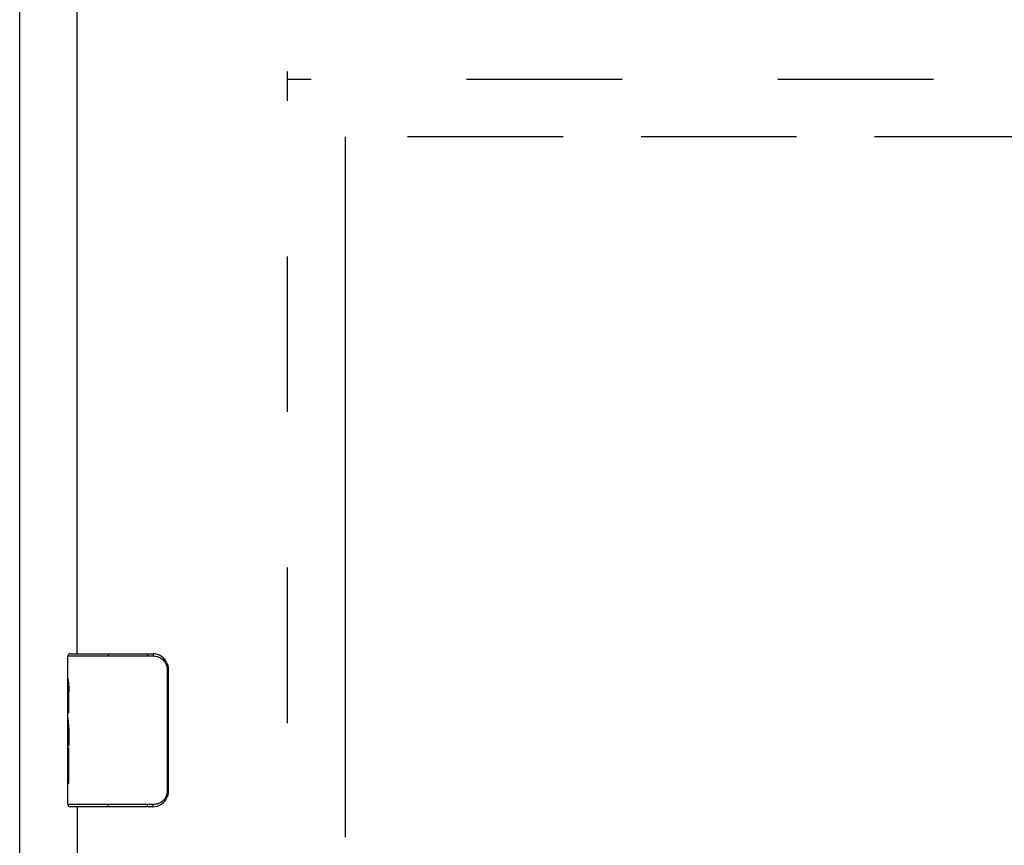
# Model space of a CAD drawing. Header units: inches. Extents: x 0 to 185, y 0 to 120.
# Tile 45 of 102: x 35.27 to 41.7, y 61.69 to 67.08. Entities that reach past the tile are written whole.
import ezdxf

# ---------------------------------------------------------------- set-up
doc = ezdxf.new("R2010")
doc.units = ezdxf.units.IN
doc.header["$LTSCALE"] = 10.163043
doc.header["$MEASUREMENT"] = 0
doc.linetypes.add('HIDDEN', pattern=[0.2, 0.1, -0.1])
doc.linetypes.add('PHANTOM', pattern=[0.8, 0.45, -0.05, 0.1, -0.05, 0.1, -0.05])
doc.layers.get('0').update_dxf_attribs({"linetype": 'CONTINUOUS'})
for name, color, linetype in [('02___PRT_ALL_AXES', 7, 'CONTINUOUS'), ('AVAILABLE_DOOR_SPACE', 7, 'CONTINUOUS'), ('DEFAULT_2', 8, 'HIDDEN'), ('DIMENSIONS', 7, 'CONTINUOUS')]:
    doc.layers.add(name, color=color, linetype=linetype)
doc.styles.get("Standard").update_dxf_attribs({"font": 'arial.ttf'})
doc.dimstyles.new('DIMSTYLE_1', dxfattribs={"dimtxt": 0.815217, "dimasz": 1.086957, "dimexe": 0.09, "dimexo": 0.07, "dimgap": 0.0375, "dimtad": 0, "dimtih": 1, "dimtoh": 1, "dimzin": 4, "dimdsep": 46, "dimtxsty": 'Standard', "dimblk": '_FILLED', "dimblk1": '_FILLED', "dimblk2": '_FILLED', "dimcen": 0.09, "dimazin": 1, "dimtfac": 1, "dimtofl": 0, "dimtmove": 0, "dimatfit": 3, "dimldrblk": '_FILLED', "dimfxl": 0, "dimtolj": 1, "dimtzin": 4, "dimarcsym": 0})

# ---------------------------------------------------------------- blocks, each defined once
blk = doc.blocks.new('_FILLED')
at = {"color": 0, "linetype": 'ByBlock'}
blk.add_solid([(0, 0), (-1, 0.2), (-1, -0.2)], dxfattribs=at)
blk = doc.blocks.new('*D14')
at = {"layer": 'DIMENSIONS', "color": 2, "linetype": 'Continuous'}
for p, q in [((44.0429, 66.3179), (44.0429, 39.0081)), ((44.0429, 10.0679), (44.0429, 36.1549))]:
    blk.add_line(p, q, dxfattribs=at)
at = {"layer": 'DIMENSIONS', "color": 2, "linetype": 'Continuous', "xscale": 1.0869565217, "yscale": 1.0869565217, "zscale": 1.0869565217}
for p, rotation in [((44.0429, 66.3179), 90), ((44.0429, 10.0679), 270)]:
    blk.add_blockref('_FILLED', p, dxfattribs=dict(at, rotation=rotation))
at = {"layer": 'DIMENSIONS', "color": 2, "linetype": 'Continuous', "insert": (44.0429, 38.6005), "char_height": 0.81522, "width": 2.848715, "attachment_point": 2, "line_spacing_factor": 0.9}
blk.add_mtext('56.25\\Ptyp.', dxfattribs=at)
blk = doc.blocks.new('*D16')
at = {"layer": 'DIMENSIONS', "color": 2, "linetype": 'Continuous'}
for p, q in [((45.2858, 67.4429), (45.2858, 69.6168)), ((45.2858, 66.3179), (45.2858, 63.9182)), ((45.2858, 63.9182), (46.1227, 63.9182))]:
    blk.add_line(p, q, dxfattribs=at)
at = {"layer": 'DIMENSIONS', "color": 2, "linetype": 'Continuous', "xscale": 1.0869565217, "yscale": 1.0869565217, "zscale": 1.0869565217}
for p, rotation in [((45.2858, 67.4429), 270), ((45.2858, 66.3179), 90)]:
    blk.add_blockref('_FILLED', p, dxfattribs=dict(at, rotation=rotation))
at = {"layer": 'DIMENSIONS', "color": 2, "linetype": 'Continuous', "insert": (46.5303, 64.3258), "char_height": 0.81522, "width": 2.215331, "attachment_point": 1, "line_spacing_factor": 0.9}
blk.add_mtext('1.13', dxfattribs=at)

msp = doc.modelspace()

# ---------------------------------------------------------------- linework, layer by layer
at = {"color": 3, "linetype": 'Continuous'}
for p, q in [((35.2718, 8.2969), (35.2718, 72.8946)), ((35.6468, 62.9429), (35.6468, 67.3389)), ((35.6468, 61.9429), (35.6468, 46.7763))]:
    msp.add_line(p, q, dxfattribs=at)
at = {"color": 7, "linetype": 'Continuous'}
for p, q in [((35.5868, 62.7823), (35.5868, 62.9279)), ((35.5868, 62.9279), (36.1441, 62.9279)), ((35.6018, 62.9429), (36.1418, 62.9429)), ((35.8498, 62.9429), (35.8498, 62.9279)), ((36.1062, 62.9429), (36.1062, 62.9279)), ((36.2345, 62.8429), (36.2345, 62.0429)), ((36.2417, 62.8429), (36.2345, 62.8429)), ((36.2417, 62.8429), (36.2417, 62.0429)), ((35.5868, 62.5245), (35.5868, 62.5581)), ((35.5868, 62.3275), (35.5868, 62.3589)), ((35.5868, 61.9579), (35.5868, 62.0971)), ((36.2417, 62.0429), (36.2345, 62.0429)), ((36.1441, 61.9579), (35.5868, 61.9579)), ((36.1418, 61.9429), (35.6018, 61.9429)), ((35.8498, 61.9429), (35.8498, 61.9579)), ((36.1062, 61.9429), (36.1062, 61.9579))]:
    msp.add_line(p, q, dxfattribs=at)
for points in [[(36.1418, 62.9429), (36.1422, 62.9427), (36.1425, 62.9422), (36.1429, 62.9413), (36.1432, 62.9401), (36.1435, 62.9385), (36.1437, 62.9367), (36.1439, 62.9347), (36.144, 62.9326), (36.1441, 62.9303), (36.1441, 62.9279)], [(36.1441, 62.9279), (36.1525, 62.9276), (36.1609, 62.9265), (36.1692, 62.9246), (36.1773, 62.922), (36.1852, 62.9186), (36.1928, 62.9146), (36.1999, 62.9098), (36.2064, 62.9045), (36.212, 62.8991), (36.2168, 62.8936), (36.2208, 62.888), (36.2242, 62.8824), (36.227, 62.8769), (36.2293, 62.8716), (36.231, 62.8664), (36.2324, 62.8613), (36.2334, 62.8565), (36.2341, 62.8518), (36.2344, 62.8473), (36.2345, 62.8429)], [(36.2351, 62.8791), (36.2371, 62.8734), (36.2387, 62.8676), (36.24, 62.8616), (36.241, 62.8555), (36.2416, 62.8492), (36.2417, 62.8429)], [(36.2345, 62.0429), (36.2344, 62.0386), (36.2341, 62.0341), (36.2334, 62.0294), (36.2324, 62.0245), (36.231, 62.0195), (36.2293, 62.0143), (36.227, 62.0089), (36.2242, 62.0035), (36.2208, 61.9979), (36.2168, 61.9923), (36.212, 61.9867), (36.2064, 61.9813), (36.1999, 61.9761), (36.1928, 61.9713), (36.1852, 61.9672), (36.1773, 61.9639), (36.1692, 61.9613), (36.1609, 61.9594), (36.1525, 61.9583), (36.1441, 61.9579)], [(36.2417, 62.0429), (36.2416, 62.0366), (36.241, 62.0304), (36.24, 62.0243), (36.2387, 62.0183), (36.2371, 62.0124), (36.2351, 62.0068)], [(36.1418, 61.9429), (36.1422, 61.9431), (36.1425, 61.9437), (36.1429, 61.9446), (36.1432, 61.9458), (36.1435, 61.9473), (36.1437, 61.9491), (36.1439, 61.9511), (36.144, 61.9533), (36.1441, 61.9556), (36.1441, 61.9579)]]:
    msp.add_lwpolyline(points, dxfattribs=at)
for centre, radius, start, end in [((35.6018, 62.9279), 0.015, 90, 180), ((36.1418, 62.8429), 0.1, 21.19986, 90), ((36.1418, 62.0429), 0.1, 270, 338.79459), ((35.6018, 61.9579), 0.015, 180, 270)]:
    msp.add_arc(centre, radius, start, end, dxfattribs=at)
at = {"layer": '02___PRT_ALL_AXES', "color": 7, "linetype": 'Continuous'}
for p, q in [((35.5868, 62.7823), (35.5868, 62.9279)), ((35.5868, 62.5245), (35.5868, 62.7814)), ((35.5926, 62.7259), (35.5868, 62.7259)), ((35.5868, 62.6944), (35.5938, 62.6944)), ((35.5938, 62.5581), (35.5938, 62.6944)), ((35.5868, 62.5581), (35.5938, 62.5581)), ((35.5868, 61.9579), (35.5868, 62.5217)), ((35.5884, 62.4952), (35.5868, 62.4952)), ((35.5868, 62.3635), (35.5928, 62.3635)), ((35.5868, 62.3275), (35.5938, 62.3275)), ((35.5938, 62.0971), (35.5938, 62.3275)), ((35.5868, 62.2646), (35.5938, 62.2646)), ((35.5868, 62.0971), (35.5938, 62.0971))]:
    msp.add_line(p, q, dxfattribs=at)
for points in [[(35.5868, 62.7822), (35.587, 62.7785), (35.5874, 62.7739), (35.588, 62.7685), (35.5887, 62.7622), (35.5896, 62.7553), (35.5905, 62.7477), (35.5913, 62.7396), (35.5922, 62.731)], [(35.5922, 62.731), (35.5928, 62.7221), (35.5934, 62.713), (35.5937, 62.7038), (35.5938, 62.6944)], [(35.5868, 62.5245), (35.587, 62.5163), (35.5875, 62.5073), (35.5882, 62.4973)], [(35.5882, 62.4973), (35.5891, 62.4865), (35.5901, 62.4753), (35.5911, 62.4636), (35.592, 62.4515), (35.5927, 62.4391), (35.5933, 62.4265), (35.5937, 62.4138), (35.5938, 62.4009), (35.5937, 62.3881), (35.5933, 62.3753), (35.5927, 62.3628), (35.592, 62.3505), (35.5911, 62.3385)]]:
    msp.add_lwpolyline(points, dxfattribs=at)
msp.add_ellipse((35.8498, 62.3589), major_axis=(0.263, 0), ratio=0.432808, start_param=3.141593, end_param=3.321581, dxfattribs=at)
at = {"layer": 'AVAILABLE_DOOR_SPACE', "color": 4, "linetype": 'PHANTOM'}
for p, q in [((37.3968, 66.3179), (37.3968, 10.0679)), ((45.4281, 66.3179), (37.3968, 66.3179))]:
    msp.add_line(p, q, dxfattribs=at)
at = {"layer": 'DEFAULT_2', "color": 8, "linetype": 'HIDDEN'}
for p, q in [((37.0218, 9.6409), (37.0218, 66.7449)), ((57.5008, 66.6929), (37.0218, 66.6929))]:
    msp.add_line(p, q, dxfattribs=at)

# ---------------------------------------------------------------- dimensions: what is measured, and where the dimension line sits
at = {"layer": 'DIMENSIONS', "color": 2, "linetype": 'Continuous'}
dim = msp.add_linear_dim(base=(45.2857862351, 66.3179271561), p1=(58.1673416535, 67.4429271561), p2=(37.3968416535, 66.3179271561), angle=270, dimstyle='DIMSTYLE_1', dxfattribs=at)
dim.commit()
dim.dimension.update_dxf_attribs({"geometry": '*D16', "text_midpoint": (47.6732603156, 63.9136063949), "dimtype": 160})
dim = msp.add_linear_dim(base=(44.0429, 10.0679), p1=(37.3968, 66.3179), p2=(37.3968, 10.0679), angle=270, text='<>\\Ptyp.', dimstyle='DIMSTYLE_1', dxfattribs=at)
dim.commit()
dim.dimension.update_dxf_attribs({"geometry": '*D14', "text_midpoint": (44.0429, 37.5815), "dimtype": 160})

doc.saveas('drawing.dxf')
